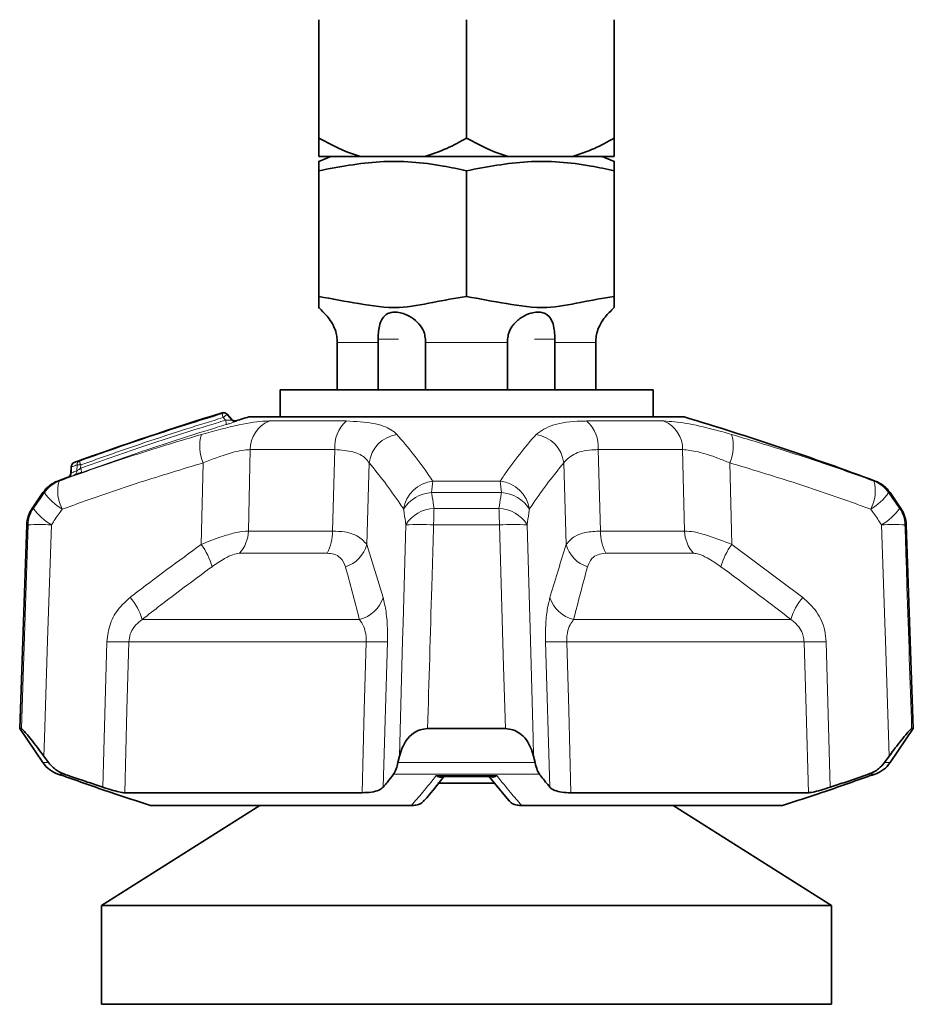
# Model space of a CAD drawing. Header units: millimetres. Extents: x 0 to 1118, y 0 to 864.
# Tile 83 of 200: x 724 to 743, y 196 to 217. Entities that reach past the tile are written whole.
import ezdxf

# ---------------------------------------------------------------- set-up
doc = ezdxf.new("R2010")
doc.units = ezdxf.units.MM

msp = doc.modelspace()

# ---------------------------------------------------------------- linework, layer by layer
at = {"color": 7, "linetype": 'Continuous', "lineweight": 35}
for p, q in [((730.243, 217.351), (730.243, 214.81)), ((733.41, 217.351), (733.41, 214.81)), ((736.576, 217.351), (736.576, 214.81)), ((730.502, 214.414), (730.242, 214.309)), ((730.243, 214.414), (731.153, 214.414)), ((731.153, 214.414), (732.5, 214.414)), ((732.5, 214.414), (734.319, 214.414)), ((734.319, 214.414), (735.666, 214.414)), ((735.666, 214.414), (736.576, 214.414)), ((736.577, 214.309), (736.317, 214.414)), ((730.242, 214.111), (730.242, 211.414)), ((733.41, 214.111), (733.41, 211.414)), ((736.577, 214.111), (736.577, 211.414)), ((730.637, 210.429), (730.637, 209.414)), ((731.518, 210.429), (731.517, 210.497)), ((731.518, 209.414), (731.518, 210.429)), ((732.527, 210.497), (732.528, 210.429)), ((732.528, 210.429), (732.528, 209.414)), ((734.291, 210.429), (734.292, 210.497)), ((734.291, 209.414), (734.291, 210.429)), ((735.302, 210.497), (735.301, 210.429)), ((735.301, 210.429), (735.301, 209.414)), ((736.182, 209.414), (736.182, 210.429)), ((729.41, 209.414), (729.41, 208.831)), ((729.41, 209.414), (737.41, 209.414)), ((737.41, 208.831), (737.41, 209.414)), ((728.368, 208.78), (728.277, 208.888)), ((728.743, 208.831), (738.076, 208.831)), ((724.929, 207.76), (724.924, 207.624)), ((724.326, 207.206), (724.095, 206.869)), ((742.724, 206.869), (742.494, 207.206)), ((723.979, 206.516), (723.826, 202.143)), ((742.993, 202.143), (742.84, 206.516)), ((723.826, 202.143), (724.326, 201.414)), ((723.826, 202.143), (723.863, 202.143)), ((732.575, 202.143), (734.244, 202.143)), ((742.494, 201.414), (742.993, 202.143)), ((742.957, 202.143), (742.993, 202.143)), ((724.342, 201.555), (724.445, 201.414)), ((731.94, 201.414), (731.971, 201.555)), ((734.848, 201.555), (734.879, 201.414)), ((742.374, 201.414), (742.477, 201.555)), ((732.973, 201.115), (733.905, 201.115)), ((733.877, 201.136), (734.314, 200.602)), ((734.014, 200.971), (732.797, 200.971)), ((726.078, 200.768), (731.169, 200.768)), ((735.65, 200.768), (740.742, 200.768)), ((728.977, 200.497), (725.578, 198.347)), ((726.629, 200.497), (732.226, 200.497)), ((734.593, 200.497), (740.19, 200.497)), ((741.241, 198.347), (737.842, 200.497)), ((725.578, 198.347), (725.578, 196.23)), ((733.41, 198.347), (725.578, 198.347)), ((741.241, 198.347), (733.41, 198.347)), ((741.241, 196.23), (741.241, 198.347)), ((733.41, 196.23), (725.578, 196.23)), ((741.241, 196.23), (733.41, 196.23))]:
    msp.add_line(p, q, dxfattribs=at)
at = {"color": 7, "linetype": 'Continuous', "lineweight": 18}
for p, q in [((731.518, 210.429), (730.637, 210.429)), ((731.517, 210.497), (731.948, 210.497)), ((734.291, 210.429), (732.528, 210.429)), ((735.302, 210.497), (734.871, 210.497)), ((736.182, 210.429), (735.301, 210.429)), ((728.239, 208.758), (728.19, 208.817)), ((728.278, 208.887), (728.277, 208.878)), ((729.176, 208.743), (730.83, 208.743)), ((735.989, 208.743), (737.643, 208.743)), ((728.773, 208.128), (728.731, 206.383)), ((730.585, 208.128), (728.773, 208.128)), ((730.537, 206.383), (730.585, 208.128)), ((736.234, 208.128), (736.282, 206.383)), ((738.046, 208.128), (736.234, 208.128)), ((738.088, 206.383), (738.046, 208.128)), ((727.719, 206.094), (727.758, 207.844)), ((731.323, 207.844), (731.27, 206.094)), ((735.549, 206.094), (735.496, 207.844)), ((739.061, 207.844), (739.1, 206.094)), ((724.939, 207.759), (724.929, 207.76)), ((724.939, 207.759), (724.934, 207.631)), ((725.053, 207.673), (725.056, 207.8)), ((725.135, 207.8), (725.133, 207.729)), ((724.643, 207.454), (724.673, 207.454)), ((732.687, 207.454), (734.132, 207.454)), ((742.146, 207.454), (742.176, 207.454)), ((724.356, 207.206), (724.326, 207.206)), ((734.158, 207.206), (732.661, 207.206)), ((742.494, 207.206), (742.463, 207.206)), ((724.095, 206.869), (724.121, 206.869)), ((732.713, 206.869), (734.106, 206.869)), ((742.698, 206.869), (742.724, 206.869)), ((724.005, 206.516), (723.979, 206.516)), ((728.731, 206.383), (730.537, 206.383)), ((734.115, 206.516), (732.704, 206.516)), ((736.282, 206.383), (738.088, 206.383)), ((742.84, 206.516), (742.814, 206.516)), ((731.27, 206.094), (731.62, 204.959)), ((739.1, 206.094), (740.622, 204.959)), ((730.419, 205.907), (728.539, 205.907)), ((738.28, 205.907), (736.4, 205.907)), ((726.45, 204.483), (731.112, 204.483)), ((735.707, 204.483), (740.369, 204.483)), ((725.609, 200.887), (725.696, 204.006)), ((731.258, 204.006), (726.169, 204.006)), ((731.714, 204.006), (731.624, 200.887)), ((735.196, 200.887), (735.105, 204.006)), ((740.65, 204.006), (735.561, 204.006)), ((741.124, 204.006), (741.21, 200.887)), ((724.326, 201.414), (724.445, 201.414)), ((731.94, 201.414), (734.879, 201.414)), ((742.374, 201.414), (742.494, 201.414)), ((724.784, 201.166), (724.643, 201.166)), ((724.727, 201.135), (724.751, 201.135)), ((734.974, 201.166), (731.845, 201.166)), ((732.759, 201.135), (734.06, 201.135)), ((742.176, 201.166), (742.035, 201.166)), ((742.068, 201.135), (742.093, 201.135))]:
    msp.add_line(p, q, dxfattribs=at)
at = {"color": 7, "linetype": 'Continuous', "lineweight": 18, "flags": 128}
for points in [[(728.277, 208.878), (728.331, 208.814), (728.367, 208.771)], [(723.863, 202.143), (723.906, 203.475), (724.005, 206.516)], [(724.505, 206.516), (724.423, 204.036), (724.355, 201.942), (724.342, 201.555)], [(731.971, 201.555), (732.04, 204.036), (732.051, 204.415), (732.109, 206.516)], [(734.244, 202.143), (734.205, 203.475), (734.115, 206.516)], [(734.711, 206.516), (734.779, 204.036), (734.837, 201.942), (734.848, 201.555)], [(742.477, 201.555), (742.396, 204.036), (742.383, 204.415), (742.314, 206.516)], [(726.169, 204.006), (726.127, 202.538), (726.078, 200.768)], [(731.169, 200.768), (731.218, 202.538), (731.258, 204.006)], [(735.561, 204.006), (735.601, 202.538), (735.65, 200.768)], [(740.742, 200.768), (740.692, 202.538), (740.65, 204.006)]]:
    msp.add_lwpolyline(points, dxfattribs=at)
at = {"color": 7, "linetype": 'Continuous', "lineweight": 35}
for centre, radius, start, end in [((729.576, 210.429), 1, 40.2965, 48.2172), ((737.243, 210.429), 1, 131.759, 139.7107), ((747.906, 144.978), 66.917, 107.15255, 110.02267), ((728.201, 208.822), 0.1, 40.007, 107.1746), ((728.444, 208.835), 0.1, 220.0516, 286.8613), ((728.444, 208.844), 0.1, 220.8091, 286.7392), ((747.906, 144.978), 66.667, 106.70547, 106.94855), ((718.913, 144.978), 66.667, 69.57678, 73.29453), ((725.029, 207.756), 0.1, 110.0225, 177.7704), ((724.824, 207.627), 0.1, 289.8134, 358.278), ((724.876, 206.829), 0.667, 110.4232, 145.587), ((747.906, 144.978), 66.667, 110.22349, 110.42322), ((741.944, 206.829), 0.667, 34.413, 69.5768), ((724.645, 206.493), 0.667, 145.587, 178), ((742.174, 206.493), 0.667, 2, 34.413), ((724.876, 201.791), 0.667, 214.413, 249.5768), ((741.944, 201.791), 0.667, 290.4232, 325.587), ((747.906, 263.643), 66.667, 249.57678, 249.65351), ((718.913, 263.643), 66.667, 290.34649, 290.42322)]:
    msp.add_arc(centre, radius, start, end, dxfattribs=at)
at = {"color": 7, "linetype": 'Continuous', "lineweight": 18}
for centre, radius, start, end in [((728.201, 208.814), 0.1, 40.0467, 107.0762), ((728.437, 208.914), 0.266, 181.1246, 201.4619), ((728.402, 208.606), 0.299, 114.5141, 135.0211), ((727.985, 208.66), 0.273, 1.3105, 21.1322), ((729.431, 208.136), 0.658, 112.8228, 180.6719), ((731.326, 208.188), 0.743, 131.8043, 184.6461), ((735.493, 208.188), 0.743, 355.3539, 48.1957), ((737.388, 208.136), 0.658, 359.3281, 67.1772), ((728.562, 208.192), 0.876, 162.4913, 203.4107), ((732.019, 207.762), 0.7, 98.3659, 173.3354), ((734.8, 207.762), 0.7, 6.6646, 81.6341), ((738.257, 208.192), 0.876, 336.5893, 17.5087), ((725.029, 207.767), 0.0897, 112.2678, 184.7656), ((725.146, 207.807), 0.0903, 112.4527, 184.4609), ((725.367, 207.907), 0.256, 183.6475, 204.6984), ((724.845, 207.624), 0.0899, 292.5527, 4.6955), ((724.963, 207.666), 0.0905, 292.7322, 4.3872), ((725.096, 206.279), 1.522, 88.5233, 91.4767), ((724.896, 207.621), 0.26, 3.8765, 24.5253), ((724.906, 206.831), 0.665, 110.5039, 145.6958), ((725.447, 207.235), 0.805, 164.2649, 208.4527), ((732.76, 206.751), 0.706, 95.8895, 171.788), ((734.471, 207.14), 1.811, 170.0335, 177.9273), ((732.348, 207.14), 1.811, 2.0727, 9.9665), ((734.06, 206.751), 0.706, 8.212, 84.1105), ((741.372, 207.235), 0.805, 331.5473, 15.7351), ((741.914, 206.831), 0.665, 34.3042, 69.4961), ((725.399, 207.951), 1.281, 215.5752, 239.0574), ((732.691, 206.469), 0.738, 92.3145, 148.6768), ((734.128, 206.469), 0.738, 31.3232, 87.6855), ((741.421, 207.951), 1.281, 300.9426, 324.4248), ((724.673, 206.493), 0.668, 145.6705, 178.0118), ((725.152, 207.603), 1.265, 215.4469, 239.2442), ((732.74, 206.13), 0.74, 92.0822, 148.5597), ((740.164, 206.509), 7.459, 177.2328, 179.9493), ((726.656, 206.509), 7.459, 0.0507, 2.7672), ((734.079, 206.13), 0.74, 31.4403, 87.9178), ((741.667, 207.603), 1.265, 300.7558, 324.5531), ((742.146, 206.493), 0.668, 1.9882, 34.3295), ((724.255, 201.521), 5.001, 87.1365, 92.8635), ((728.014, 206.395), 0.717, 317.097, 359.0511), ((729.542, 206.377), 0.995, 331.8365, 0.3992), ((732.406, 198.906), 7.616, 87.7584, 92.2416), ((734.413, 198.906), 7.616, 87.7584, 92.2416), ((737.277, 206.377), 0.995, 179.6008, 208.1635), ((738.805, 206.395), 0.717, 180.9489, 222.903), ((742.564, 201.521), 5.001, 87.1365, 92.8635), ((726.616, 205.259), 1.383, 14.9892, 37.1014), ((730.608, 206.27), 0.685, 287.4872, 345.0482), ((736.211, 206.27), 0.685, 194.9518, 252.5128), ((740.203, 205.259), 1.383, 142.8986, 165.0108), ((725.253, 204.151), 1.243, 15.4611, 40.5446), ((730.955, 205.159), 0.694, 283.1252, 343.3179), ((735.864, 205.159), 0.694, 196.6821, 256.8748), ((741.567, 204.151), 1.243, 139.4554, 164.5389), ((725.932, 211.547), 7.544, 268.2023, 271.7977), ((731.486, 210.929), 6.926, 268.115, 271.885), ((735.333, 210.929), 6.926, 268.115, 271.885), ((740.887, 211.547), 7.544, 268.2023, 271.7977)]:
    msp.add_arc(centre, radius, start, end, dxfattribs=at)
at = {"color": 7, "linetype": 'Continuous', "lineweight": 35}
for points, knots in [([(730.243, 214.81), (730.515, 214.667), (730.811, 214.511), (731.126, 214.421), (731.153, 214.414)], [0, 0, 0, 0, 0.916122, 1, 1, 1, 1]), ([(730.243, 214.414), (730.243, 214.422), (730.243, 214.512), (730.243, 214.668), (730.243, 214.81)], [0, 0, 0, 0, 0.0905982, 1, 1, 1, 1]), ([(732.5, 214.414), (732.664, 214.468), (732.977, 214.57), (733.27, 214.732), (733.41, 214.81)], [0, 0, 0, 0, 0.523813, 1, 1, 1, 1]), ([(733.41, 214.81), (733.681, 214.667), (733.978, 214.511), (734.293, 214.421), (734.319, 214.414)], [0, 0, 0, 0, 0.916122, 1, 1, 1, 1]), ([(735.666, 214.414), (735.83, 214.468), (736.143, 214.57), (736.437, 214.732), (736.576, 214.81)], [0, 0, 0, 0, 0.5238131, 1, 1, 1, 1]), ([(736.576, 214.81), (736.576, 214.782), (736.576, 214.616), (736.576, 214.506), (736.576, 214.414)], [0, 0, 0, 0, 0.165014, 1, 1, 1, 1]), ([(730.242, 214.306), (730.242, 214.307), (730.242, 214.348), (730.242, 214.244), (730.242, 214.133), (730.242, 214.111)], [0, 0, 0, 0, 0.020822, 0.806411, 1, 1, 1, 1]), ([(730.242, 214.111), (730.678, 214.194), (731.562, 214.363), (732.633, 214.279), (733.244, 214.147), (733.41, 214.111)], [0, 0, 0, 0, 0.4144436, 0.8417966, 1, 1, 1, 1]), ([(733.41, 214.111), (733.845, 214.194), (734.73, 214.363), (735.801, 214.279), (736.412, 214.147), (736.577, 214.111)], [0, 0, 0, 0, 0.414444, 0.841797, 1, 1, 1, 1]), ([(736.577, 214.111), (736.577, 214.133), (736.577, 214.241), (736.577, 214.345), (736.577, 214.304), (736.577, 214.302)], [0, 0, 0, 0, 0.193583, 0.957217, 1, 1, 1, 1]), ([(730.242, 211.414), (730.527, 211.361), (731.097, 211.257), (731.919, 211.128), (732.687, 211.293), (733.169, 211.374), (733.41, 211.414)], [0, 0, 0, 0, 0.271626, 0.542687, 0.771111, 1, 1, 1, 1]), ([(730.242, 211.176), (730.242, 211.176), (730.242, 211.143), (730.242, 211.29), (730.242, 211.372), (730.242, 211.414)], [0, 0, 0, 0, 0.000005, 0.498507, 1, 1, 1, 1]), ([(733.41, 211.414), (733.695, 211.361), (734.264, 211.257), (735.087, 211.128), (735.855, 211.293), (736.336, 211.374), (736.577, 211.414)], [0, 0, 0, 0, 0.271626, 0.542687, 0.771111, 1, 1, 1, 1]), ([(736.577, 211.414), (736.577, 211.413), (736.577, 211.384), (736.577, 211.251), (736.577, 211.201), (736.577, 211.176)], [0, 0, 0, 0, 0.017005, 0.508921, 1, 1, 1, 1]), ([(730.338, 211.078), (730.338, 211.078), (730.328, 211.088), (730.339, 211.077), (730.381, 211.035), (730.465, 210.941), (730.556, 210.798), (730.617, 210.641), (730.629, 210.539), (730.635, 210.497)], [0, 0, 0, 0, 0.0013871, 0.1460423, 0.2799849, 0.4871108, 0.6997412, 0.8771162, 1, 1, 1, 1]), ([(731.517, 210.497), (731.517, 210.541), (731.516, 210.641), (731.541, 210.8), (731.598, 210.949), (731.695, 211.045), (731.822, 211.084), (731.953, 211.079), (732.11, 211.034), (732.279, 210.941), (732.425, 210.798), (732.51, 210.641), (732.522, 210.539), (732.527, 210.497)], [0, 0, 0, 0, 0.068837, 0.15561, 0.274919, 0.395619, 0.471778, 0.548294, 0.619144, 0.728704, 0.841176, 0.935, 1, 1, 1, 1]), ([(734.292, 210.497), (734.297, 210.541), (734.309, 210.641), (734.396, 210.8), (734.547, 210.949), (734.733, 211.045), (734.9, 211.084), (735.025, 211.079), (735.137, 211.034), (735.224, 210.941), (735.279, 210.798), (735.303, 210.641), (735.302, 210.539), (735.302, 210.497)], [0, 0, 0, 0, 0.068837, 0.15561, 0.274919, 0.395619, 0.471778, 0.548294, 0.619144, 0.728704, 0.841176, 0.935, 1, 1, 1, 1]), ([(736.185, 210.497), (736.19, 210.541), (736.203, 210.641), (736.264, 210.8), (736.36, 210.949), (736.445, 211.043), (736.485, 211.082), (736.481, 211.077), (736.479, 211.076)], [0, 0, 0, 0, 0.137696, 0.311272, 0.549931, 0.791372, 0.943716, 1, 1, 1, 1]), ([(730.635, 210.497), (730.635, 210.484), (730.637, 210.461), (730.637, 210.439), (730.637, 210.429)], [0, 0, 0, 0, 0.586298, 1, 1, 1, 1]), ([(736.182, 210.429), (736.182, 210.444), (736.183, 210.466), (736.184, 210.489), (736.185, 210.497)], [0, 0, 0, 0, 0.622921, 1, 1, 1, 1]), ([(725.112, 207.891), (725.569, 208.053), (726.326, 208.321), (727.348, 208.655), (727.912, 208.829), (728.171, 208.909)], [0, 0, 0, 0, 0.45096, 0.747381, 1, 1, 1, 1]), ([(724.998, 207.582), (725.008, 207.586), (725.031, 207.594), (725.087, 207.613), (725.133, 207.63), (725.156, 207.638)], [0, 0, 0, 0, 0.282839, 0.641629, 1, 1, 1, 1]), ([(724.861, 207.534), (724.86, 207.534), (724.858, 207.533), (724.871, 207.538), (724.879, 207.541)], [0, 0, 0, 0, 0.309464, 1, 1, 1, 1]), ([(724.342, 201.555), (724.25, 201.68), (724.115, 201.861), (723.968, 202.04), (723.89, 202.127), (723.871, 202.138), (723.863, 202.143)], [0, 0, 0, 0, 0.455736, 0.663828, 0.840546, 1, 1, 1, 1]), ([(732.575, 202.143), (732.52, 202.138), (732.409, 202.127), (732.246, 202.038), (732.067, 201.857), (732.008, 201.672), (731.971, 201.555)], [0, 0, 0, 0, 0.161654, 0.322164, 0.570665, 1, 1, 1, 1]), ([(734.848, 201.555), (734.808, 201.68), (734.75, 201.861), (734.569, 202.04), (734.414, 202.127), (734.299, 202.138), (734.244, 202.143)], [0, 0, 0, 0, 0.455736, 0.663828, 0.840546, 1, 1, 1, 1]), ([(742.957, 202.143), (742.948, 202.138), (742.93, 202.127), (742.85, 202.038), (742.701, 201.857), (742.564, 201.672), (742.477, 201.555)], [0, 0, 0, 0, 0.161654, 0.322164, 0.570665, 1, 1, 1, 1]), ([(724.445, 201.414), (724.499, 201.354), (724.595, 201.246), (724.726, 201.191), (724.784, 201.166)], [0, 0, 0, 0, 0.558816, 1, 1, 1, 1]), ([(731.845, 201.166), (731.865, 201.2), (731.901, 201.258), (731.928, 201.368), (731.94, 201.414)], [0, 0, 0, 0, 0.576857, 1, 1, 1, 1]), ([(734.879, 201.414), (734.895, 201.354), (734.923, 201.246), (734.959, 201.191), (734.974, 201.166)], [0, 0, 0, 0, 0.558816, 1, 1, 1, 1]), ([(742.035, 201.166), (742.111, 201.2), (742.242, 201.258), (742.335, 201.368), (742.374, 201.414)], [0, 0, 0, 0, 0.576857, 1, 1, 1, 1]), ([(724.751, 201.135), (725.095, 201.013), (725.718, 200.791), (726.347, 200.588), (726.629, 200.497)], [0, 0, 0, 0, 0.552474, 1, 1, 1, 1]), ([(724.784, 201.166), (724.83, 201.15), (724.993, 201.094), (725.268, 201), (725.497, 200.924), (725.609, 200.887)], [0, 0, 0, 0, 0.168844, 0.594697, 1, 1, 1, 1]), ([(731.624, 200.887), (731.654, 200.924), (731.727, 201.015), (731.801, 201.11), (731.845, 201.166)], [0, 0, 0, 0, 0.406082, 1, 1, 1, 1]), ([(732.505, 200.601), (732.54, 200.642), (732.682, 200.803), (732.821, 200.984), (732.925, 201.119)], [0, 0, 0, 0, 0.25202, 1, 1, 1, 1]), ([(732.898, 201.12), (732.924, 201.116), (732.951, 201.112), (732.975, 201.12), (732.976, 201.12)], [0, 0, 0, 0, 0.969349, 1, 1, 1, 1]), ([(734.974, 201.166), (734.987, 201.15), (735.031, 201.094), (735.104, 201), (735.166, 200.924), (735.196, 200.887)], [0, 0, 0, 0, 0.168844, 0.594697, 1, 1, 1, 1]), ([(740.19, 200.497), (740.472, 200.588), (741.101, 200.791), (741.724, 201.013), (742.068, 201.135)], [0, 0, 0, 0, 0.447788, 1, 1, 1, 1]), ([(741.21, 200.887), (741.322, 200.924), (741.598, 201.015), (741.872, 201.11), (742.035, 201.166)], [0, 0, 0, 0, 0.406082, 1, 1, 1, 1]), ([(726.078, 200.768), (726.05, 200.77), (725.995, 200.776), (725.838, 200.816), (725.7, 200.858), (725.621, 200.883), (725.609, 200.887)], [0, 0, 0, 0, 0.312228, 0.624137, 0.944904, 1, 1, 1, 1]), ([(731.624, 200.887), (731.597, 200.865), (731.544, 200.821), (731.381, 200.777), (731.239, 200.771), (731.169, 200.768)], [0, 0, 0, 0, 0.336652, 0.673851, 1, 1, 1, 1]), ([(735.65, 200.768), (735.583, 200.77), (735.448, 200.776), (735.294, 200.816), (735.222, 200.858), (735.199, 200.883), (735.196, 200.887)], [0, 0, 0, 0, 0.312228, 0.624137, 0.944904, 1, 1, 1, 1]), ([(741.21, 200.887), (741.14, 200.865), (741, 200.821), (740.83, 200.777), (740.771, 200.771), (740.742, 200.768)], [0, 0, 0, 0, 0.336652, 0.673851, 1, 1, 1, 1]), ([(732.273, 200.497), (732.261, 200.497), (732.245, 200.497), (732.23, 200.497), (732.226, 200.497)], [0, 0, 0, 0, 0.766134, 1, 1, 1, 1]), ([(732.5, 200.606), (732.49, 200.593), (732.459, 200.552), (732.379, 200.509), (732.308, 200.501), (732.273, 200.497)], [0, 0, 0, 0, 0.182795, 0.591359, 1, 1, 1, 1]), ([(734.319, 200.606), (734.329, 200.593), (734.36, 200.552), (734.44, 200.509), (734.511, 200.501), (734.546, 200.497)], [0, 0, 0, 0, 0.185467, 0.592695, 1, 1, 1, 1]), ([(734.593, 200.497), (734.581, 200.497), (734.565, 200.497), (734.55, 200.497), (734.546, 200.497)], [0, 0, 0, 0, 0.766303, 1, 1, 1, 1])]:
    msp.add_open_spline(points, degree=3, knots=knots, dxfattribs=at)
at = {"color": 7, "linetype": 'Continuous', "lineweight": 18}
for points, knots in [([(728.171, 208.909), (728.171, 208.909), (728.172, 208.915), (728.172, 208.917), (728.172, 208.918)], [0, 0, 0, 0, 0.002214, 1, 1, 1, 1]), ([(725.133, 207.729), (725.569, 207.883), (726.469, 208.201), (727.507, 208.536), (728.109, 208.719), (728.239, 208.758)], [0, 0, 0, 0, 0.423682, 0.875181, 1, 1, 1, 1]), ([(728.19, 208.817), (727.931, 208.737), (727.368, 208.563), (726.348, 208.23), (725.591, 207.962), (725.135, 207.8)], [0, 0, 0, 0, 0.252608, 0.549028, 1, 1, 1, 1]), ([(727.727, 208.455), (728.006, 208.531), (728.535, 208.676), (728.979, 208.739), (729.15, 208.742), (729.176, 208.743)], [0, 0, 0, 0, 0.487113, 0.923782, 1, 1, 1, 1]), ([(728.367, 208.771), (728.367, 208.77), (728.367, 208.768), (728.361, 208.766), (728.355, 208.764), (728.341, 208.762), (728.321, 208.76), (728.285, 208.758), (728.257, 208.758), (728.241, 208.758), (728.239, 208.758)], [0, 0, 0, 0, 0.143996, 0.173327, 0.333937, 0.347081, 0.529647, 0.734105, 0.967254, 1, 1, 1, 1]), ([(728.257, 208.666), (728.26, 208.667), (728.286, 208.675), (728.333, 208.69), (728.391, 208.709), (728.436, 208.724), (728.467, 208.735), (728.471, 208.738), (728.473, 208.739)], [0, 0, 0, 0, 0.029382, 0.242659, 0.439738, 0.627019, 0.81364, 1, 1, 1, 1]), ([(728.367, 208.771), (728.367, 208.771), (728.367, 208.776), (728.367, 208.781), (728.367, 208.779), (728.367, 208.779)], [0, 0, 0, 0, 0.12348, 0.764898, 1, 1, 1, 1]), ([(728.473, 208.747), (728.473, 208.748), (728.473, 208.75), (728.473, 208.745), (728.473, 208.74), (728.473, 208.739)], [0, 0, 0, 0, 0.236048, 0.87667, 1, 1, 1, 1]), ([(730.83, 208.743), (731.031, 208.732), (731.43, 208.712), (731.769, 208.588), (731.878, 208.49), (731.917, 208.455)], [0, 0, 0, 0, 0.395963, 0.786901, 1, 1, 1, 1]), ([(734.902, 208.455), (735.008, 208.531), (735.208, 208.676), (735.678, 208.739), (735.949, 208.742), (735.989, 208.743)], [0, 0, 0, 0, 0.487113, 0.923782, 1, 1, 1, 1]), ([(737.643, 208.743), (737.791, 208.732), (738.086, 208.712), (738.621, 208.588), (738.97, 208.49), (739.093, 208.455)], [0, 0, 0, 0, 0.395963, 0.786901, 1, 1, 1, 1]), ([(728.257, 208.666), (728.127, 208.627), (727.527, 208.444), (726.49, 208.11), (725.591, 207.792), (725.156, 207.638)], [0, 0, 0, 0, 0.124808, 0.5763, 1, 1, 1, 1]), ([(724.673, 207.454), (724.783, 207.493), (725.342, 207.695), (726.357, 208.043), (727.27, 208.318), (727.727, 208.455)], [0, 0, 0, 0, 0.10922, 0.554207, 1, 1, 1, 1]), ([(731.917, 208.455), (732.034, 208.318), (732.267, 208.043), (732.521, 207.695), (732.66, 207.493), (732.687, 207.454)], [0, 0, 0, 0, 0.445793, 0.89078, 1, 1, 1, 1]), ([(734.132, 207.454), (734.159, 207.493), (734.298, 207.695), (734.552, 208.043), (734.785, 208.318), (734.902, 208.455)], [0, 0, 0, 0, 0.10922, 0.554207, 1, 1, 1, 1]), ([(739.093, 208.455), (739.549, 208.318), (740.462, 208.043), (741.477, 207.695), (742.036, 207.493), (742.146, 207.454)], [0, 0, 0, 0, 0.445793, 0.89078, 1, 1, 1, 1]), ([(728.773, 208.128), (728.756, 208.128), (728.637, 208.126), (728.318, 208.061), (727.954, 207.92), (727.758, 207.844)], [0, 0, 0, 0, 0.074321, 0.503741, 1, 1, 1, 1]), ([(731.323, 207.844), (731.298, 207.878), (731.226, 207.975), (731.001, 208.099), (730.723, 208.119), (730.585, 208.128)], [0, 0, 0, 0, 0.219476, 0.612439, 1, 1, 1, 1]), ([(736.234, 208.128), (736.207, 208.128), (736.02, 208.126), (735.695, 208.061), (735.565, 207.92), (735.496, 207.844)], [0, 0, 0, 0, 0.074321, 0.503741, 1, 1, 1, 1]), ([(739.061, 207.844), (738.974, 207.878), (738.733, 207.975), (738.357, 208.099), (738.149, 208.119), (738.046, 208.128)], [0, 0, 0, 0, 0.219476, 0.612439, 1, 1, 1, 1]), ([(727.758, 207.844), (727.307, 207.708), (726.404, 207.436), (725.402, 207.091), (724.849, 206.891), (724.74, 206.852)], [0, 0, 0, 0, 0.445417, 0.890659, 1, 1, 1, 1]), ([(724.995, 207.85), (725.003, 207.853), (725.025, 207.861), (725.064, 207.875), (725.095, 207.885), (725.112, 207.891)], [0, 0, 0, 0, 0.213244, 0.569433, 1, 1, 1, 1]), ([(732.061, 206.852), (732.034, 206.891), (731.9, 207.091), (731.656, 207.436), (731.434, 207.708), (731.323, 207.844)], [0, 0, 0, 0, 0.109341, 0.554583, 1, 1, 1, 1]), ([(735.496, 207.844), (735.385, 207.708), (735.163, 207.436), (734.919, 207.091), (734.785, 206.891), (734.758, 206.852)], [0, 0, 0, 0, 0.445417, 0.8906595, 1, 1, 1, 1]), ([(742.079, 206.852), (741.97, 206.891), (741.417, 207.091), (740.415, 207.436), (739.512, 207.708), (739.061, 207.844)], [0, 0, 0, 0, 0.109341, 0.554583, 1, 1, 1, 1]), ([(724.934, 207.631), (724.93, 207.628), (724.924, 207.624), (724.925, 207.624), (724.925, 207.624)], [0, 0, 0, 0, 0.695206, 1, 1, 1, 1]), ([(724.934, 207.631), (724.948, 207.636), (724.967, 207.643), (724.999, 207.654), (725.025, 207.663), (725.046, 207.67), (725.053, 207.673)], [0, 0, 0, 0, 0.34999, 0.468824, 0.818816, 1, 1, 1, 1]), ([(725.056, 207.8), (725.04, 207.795), (725.009, 207.784), (724.97, 207.77), (724.948, 207.762), (724.939, 207.759)], [0, 0, 0, 0, 0.430556, 0.786748, 1, 1, 1, 1]), ([(725.133, 207.729), (725.122, 207.72), (725.099, 207.704), (725.071, 207.684), (725.059, 207.676), (725.053, 207.673)], [0, 0, 0, 0, 0.37449, 0.732454, 1, 1, 1, 1]), ([(724.998, 207.582), (724.991, 207.58), (724.97, 207.573), (724.93, 207.559), (724.898, 207.548), (724.879, 207.541)], [0, 0, 0, 0, 0.1811782, 0.5311656, 1, 1, 1, 1]), ([(724.121, 206.869), (724.178, 206.951), (724.257, 207.063), (724.335, 207.175), (724.356, 207.206)], [0, 0, 0, 0, 0.72895, 1, 1, 1, 1]), ([(732.661, 207.206), (732.666, 207.175), (732.683, 207.063), (732.7, 206.951), (732.713, 206.869)], [0, 0, 0, 0, 0.27105, 1, 1, 1, 1]), ([(734.106, 206.869), (734.119, 206.951), (734.136, 207.063), (734.153, 207.175), (734.158, 207.206)], [0, 0, 0, 0, 0.72895, 1, 1, 1, 1]), ([(742.463, 207.206), (742.484, 207.175), (742.562, 207.063), (742.641, 206.951), (742.698, 206.869)], [0, 0, 0, 0, 0.27105, 1, 1, 1, 1]), ([(724.74, 206.852), (724.719, 206.822), (724.64, 206.71), (724.562, 206.598), (724.505, 206.516)], [0, 0, 0, 0, 0.271012, 1, 1, 1, 1]), ([(732.109, 206.516), (732.097, 206.598), (732.081, 206.71), (732.065, 206.822), (732.061, 206.852)], [0, 0, 0, 0, 0.728988, 1, 1, 1, 1]), ([(734.758, 206.852), (734.754, 206.822), (734.738, 206.71), (734.722, 206.598), (734.711, 206.516)], [0, 0, 0, 0, 0.271012, 1, 1, 1, 1]), ([(742.314, 206.516), (742.257, 206.598), (742.179, 206.71), (742.101, 206.822), (742.079, 206.852)], [0, 0, 0, 0, 0.728988, 1, 1, 1, 1]), ([(727.719, 206.094), (727.874, 206.156), (728.145, 206.264), (728.495, 206.363), (728.651, 206.376), (728.731, 206.383)], [0, 0, 0, 0, 0.395387, 0.691753, 1, 1, 1, 1]), ([(730.537, 206.383), (730.626, 206.379), (730.828, 206.368), (731.11, 206.279), (731.211, 206.162), (731.27, 206.094)], [0, 0, 0, 0, 0.247164, 0.561326, 1, 1, 1, 1]), ([(732.704, 206.516), (732.691, 206.072), (732.648, 204.614), (732.605, 203.157), (732.575, 202.143)], [0, 0, 0, 0, 0.304645, 1, 1, 1, 1]), ([(735.549, 206.094), (735.601, 206.156), (735.691, 206.264), (735.956, 206.363), (736.172, 206.376), (736.282, 206.383)], [0, 0, 0, 0, 0.395387, 0.691753, 1, 1, 1, 1]), ([(738.088, 206.383), (738.151, 206.379), (738.292, 206.368), (738.633, 206.279), (738.928, 206.162), (739.1, 206.094)], [0, 0, 0, 0, 0.247164, 0.561326, 1, 1, 1, 1]), ([(742.814, 206.516), (742.828, 206.072), (742.876, 204.614), (742.924, 203.157), (742.957, 202.143)], [0, 0, 0, 0, 0.304645, 1, 1, 1, 1]), ([(726.197, 204.959), (726.217, 204.975), (726.717, 205.362), (727.228, 205.735), (727.719, 206.094)], [0, 0, 0, 0, 0.0396607, 1, 1, 1, 1]), ([(735.2, 204.959), (735.204, 204.975), (735.318, 205.362), (735.436, 205.735), (735.549, 206.094)], [0, 0, 0, 0, 0.039661, 1, 1, 1, 1]), ([(728.539, 205.907), (728.494, 205.9), (728.402, 205.887), (728.194, 205.783), (728.042, 205.679), (727.952, 205.617)], [0, 0, 0, 0, 0.2875, 0.579133, 1, 1, 1, 1]), ([(730.814, 205.617), (730.786, 205.685), (730.739, 205.798), (730.585, 205.893), (730.469, 205.903), (730.419, 205.907)], [0, 0, 0, 0, 0.464641, 0.770158, 1, 1, 1, 1]), ([(736.4, 205.907), (736.338, 205.9), (736.214, 205.887), (736.072, 205.783), (736.03, 205.679), (736.005, 205.617)], [0, 0, 0, 0, 0.2875, 0.579133, 1, 1, 1, 1]), ([(738.867, 205.617), (738.768, 205.685), (738.603, 205.798), (738.398, 205.893), (738.315, 205.903), (738.28, 205.907)], [0, 0, 0, 0, 0.464641, 0.770158, 1, 1, 1, 1]), ([(727.952, 205.617), (727.599, 205.356), (727.114, 204.999), (726.618, 204.614), (726.47, 204.498), (726.45, 204.483)], [0, 0, 0, 0, 0.699894, 0.960207, 1, 1, 1, 1]), ([(731.112, 204.483), (731.109, 204.498), (731.009, 204.885), (730.91, 205.258), (730.814, 205.617)], [0, 0, 0, 0, 0.039794, 1, 1, 1, 1]), ([(736.005, 205.617), (735.935, 205.356), (735.84, 204.999), (735.741, 204.614), (735.711, 204.498), (735.707, 204.483)], [0, 0, 0, 0, 0.699894, 0.960207, 1, 1, 1, 1]), ([(740.369, 204.483), (740.349, 204.498), (739.855, 204.885), (739.351, 205.258), (738.867, 205.617)], [0, 0, 0, 0, 0.039794, 1, 1, 1, 1]), ([(726.197, 204.959), (726.118, 204.889), (725.941, 204.732), (725.747, 204.402), (725.713, 204.138), (725.696, 204.006)], [0, 0, 0, 0, 0.289426, 0.644444, 1, 1, 1, 1]), ([(731.714, 204.006), (731.715, 204.087), (731.718, 204.313), (731.69, 204.665), (731.643, 204.861), (731.62, 204.959)], [0, 0, 0, 0, 0.2175479, 0.6095208, 1, 1, 1, 1]), ([(735.2, 204.959), (735.182, 204.889), (735.142, 204.732), (735.104, 204.402), (735.105, 204.138), (735.105, 204.006)], [0, 0, 0, 0, 0.289426, 0.644444, 1, 1, 1, 1]), ([(741.124, 204.006), (741.116, 204.087), (741.096, 204.313), (740.939, 204.665), (740.728, 204.861), (740.622, 204.959)], [0, 0, 0, 0, 0.2175479, 0.6095208, 1, 1, 1, 1]), ([(726.45, 204.483), (726.405, 204.448), (726.309, 204.375), (726.232, 204.255), (726.182, 204.129), (726.175, 204.062), (726.169, 204.006)], [0, 0, 0, 0, 0.311999, 0.665265, 0.720964, 1, 1, 1, 1]), ([(731.112, 204.483), (731.147, 204.435), (731.205, 204.356), (731.243, 204.218), (731.259, 204.108), (731.258, 204.047), (731.258, 204.006)], [0, 0, 0, 0, 0.4151069, 0.6937438, 0.7969189, 1, 1, 1, 1]), ([(735.707, 204.483), (735.681, 204.448), (735.625, 204.375), (735.585, 204.255), (735.562, 204.129), (735.561, 204.062), (735.561, 204.006)], [0, 0, 0, 0, 0.311999, 0.665265, 0.720964, 1, 1, 1, 1]), ([(740.369, 204.483), (740.428, 204.435), (740.528, 204.356), (740.605, 204.218), (740.641, 204.108), (740.647, 204.047), (740.65, 204.006)], [0, 0, 0, 0, 0.415107, 0.693744, 0.796919, 1, 1, 1, 1]), ([(732.226, 200.497), (732.306, 200.588), (732.485, 200.791), (732.661, 201.013), (732.759, 201.135)], [0, 0, 0, 0, 0.447788, 1, 1, 1, 1]), ([(732.945, 201.138), (732.937, 201.128), (732.915, 201.098), (732.865, 201.087), (732.81, 201.101), (732.772, 201.125), (732.759, 201.135), (732.759, 201.135)], [0, 0, 0, 0, 0.153308, 0.446006, 0.809813, 0.994172, 1, 1, 1, 1]), ([(732.759, 201.135), (732.76, 201.135), (732.785, 201.128), (732.832, 201.117), (732.877, 201.119), (732.898, 201.12)], [0, 0, 0, 0, 0.016217, 0.529423, 1, 1, 1, 1]), ([(734.06, 201.135), (734.06, 201.135), (734.047, 201.125), (734.009, 201.101), (733.954, 201.087), (733.904, 201.097), (733.883, 201.126), (733.876, 201.136)], [0, 0, 0, 0, 0.005893, 0.192313, 0.560188, 0.856159, 1, 1, 1, 1]), ([(733.905, 201.119), (733.932, 201.118), (733.982, 201.116), (734.034, 201.128), (734.059, 201.135), (734.06, 201.135)], [0, 0, 0, 0, 0.523109, 0.985392, 1, 1, 1, 1]), ([(734.06, 201.135), (734.158, 201.013), (734.335, 200.791), (734.513, 200.588), (734.593, 200.497)], [0, 0, 0, 0, 0.552212, 1, 1, 1, 1])]:
    msp.add_open_spline(points, degree=3, knots=knots, dxfattribs=at)

doc.saveas('drawing.dxf')
